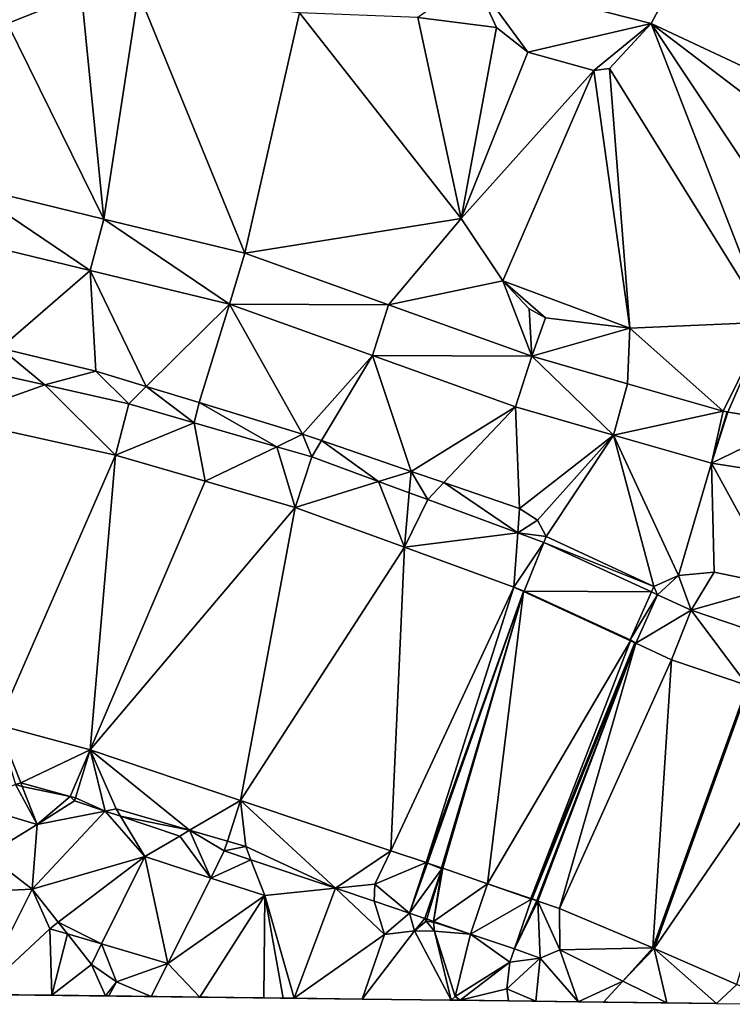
# Model space of a CAD drawing. Header units: inches. Extents: x 92348 to 92626, y 1600225 to 1600387.
# Tile 27 of 35: x 92538 to 92559, y 1600225 to 1600254. Entities that reach past the tile are written whole.
import ezdxf

# ---------------------------------------------------------------- set-up
doc = ezdxf.new("R2010")
doc.units = ezdxf.units.IN
doc.header["$MEASUREMENT"] = 0
doc.layers.add('Terreng_ortofoto', color=10, linetype='Continuous')

msp = doc.modelspace()

# ---------------------------------------------------------------- linework, layer by layer
at = {"layer": 'Terreng_ortofoto'}
for points in [[(92567.834, 1600252.671, 103), (92559.814, 1600258.462, 104), (92558.124, 1600256.79, 104)], [(92556.554, 1600253.845, 104), (92558.124, 1600256.79, 104), (92551.382, 1600255.167, 104)], [(92556.554, 1600253.845, 104), (92566.174, 1600249.327, 103), (92558.124, 1600256.79, 104)], [(92566.174, 1600249.327, 103), (92567.834, 1600252.671, 103), (92558.124, 1600256.79, 104)], [(92537.783, 1600253.844, 103), (92539.944, 1600254.704, 103), (92536.135, 1600256.289, 103.506)], [(92552.038, 1600253.721, 104), (92551.382, 1600255.167, 104), (92549.744, 1600254.015, 103)], [(92552.952, 1600253.009, 104), (92551.382, 1600255.167, 104), (92552.038, 1600253.721, 104)], [(92552.952, 1600253.009, 104), (92556.554, 1600253.845, 104), (92551.382, 1600255.167, 104)], [(92537.783, 1600253.844, 103), (92540.592, 1600248.137, 102.443), (92539.944, 1600254.704, 103)], [(92539.944, 1600254.704, 103), (92540.592, 1600248.137, 102.443), (92541.606, 1600254.735, 103)], [(92544.701, 1600247.143, 102.221), (92541.606, 1600254.735, 103), (92540.592, 1600248.137, 102.443)], [(92546.295, 1600254.155, 103), (92541.606, 1600254.735, 103), (92544.701, 1600247.143, 102.221)], [(92546.295, 1600254.155, 103), (92544.701, 1600247.143, 102.221), (92551.008, 1600248.152, 103)], [(92546.295, 1600254.155, 103), (92551.008, 1600248.152, 103), (92549.744, 1600254.015, 103)], [(92551.008, 1600248.152, 103), (92552.038, 1600253.721, 104), (92549.744, 1600254.015, 103)], [(92536.484, 1600249.131, 102.665), (92540.592, 1600248.137, 102.443), (92537.783, 1600253.844, 103)], [(92552.952, 1600253.009, 104), (92552.038, 1600253.721, 104), (92551.008, 1600248.152, 103)], [(92552.952, 1600253.009, 104), (92554.881, 1600252.473, 104), (92556.554, 1600253.845, 104)], [(92554.881, 1600252.473, 104), (92555.333, 1600252.533, 104), (92556.554, 1600253.845, 104)], [(92555.333, 1600252.533, 104), (92559.932, 1600245.131, 103), (92556.554, 1600253.845, 104)], [(92556.554, 1600253.845, 104), (92564.969, 1600247.434, 103), (92566.174, 1600249.327, 103)], [(92556.554, 1600253.845, 104), (92559.932, 1600245.131, 103), (92561.919, 1600245.775, 103)], [(92556.554, 1600253.845, 104), (92561.919, 1600245.775, 103), (92564.969, 1600247.434, 103)], [(92552.952, 1600253.009, 104), (92551.008, 1600248.152, 103), (92554.881, 1600252.473, 104)], [(92554.881, 1600252.473, 104), (92555.926, 1600244.954, 103), (92555.333, 1600252.533, 104)], [(92555.333, 1600252.533, 104), (92555.926, 1600244.954, 103), (92559.932, 1600245.131, 103)], [(92554.881, 1600252.473, 104), (92551.008, 1600248.152, 103), (92552.226, 1600246.332, 103)], [(92554.881, 1600252.473, 104), (92552.226, 1600246.332, 103), (92555.926, 1600244.954, 103)], [(92536.484, 1600249.131, 102.665), (92536.136, 1600247.621, 102.617), (92540.195, 1600246.638, 102.363)], [(92536.484, 1600249.131, 102.665), (92540.195, 1600246.638, 102.363), (92540.592, 1600248.137, 102.443)], [(92544.255, 1600245.656, 102.11), (92540.592, 1600248.137, 102.443), (92540.195, 1600246.638, 102.363)], [(92544.255, 1600245.656, 102.11), (92544.701, 1600247.143, 102.221), (92540.592, 1600248.137, 102.443)], [(92548.889, 1600245.638, 102.304), (92551.008, 1600248.152, 103), (92544.701, 1600247.143, 102.221)], [(92548.889, 1600245.638, 102.304), (92552.226, 1600246.332, 103), (92551.008, 1600248.152, 103)], [(92536.136, 1600247.621, 102.617), (92537.581, 1600244.371, 102.48), (92540.195, 1600246.638, 102.363)], [(92544.255, 1600245.656, 102.11), (92548.889, 1600245.638, 102.304), (92544.701, 1600247.143, 102.221)], [(92540.195, 1600246.638, 102.363), (92537.581, 1600244.371, 102.48), (92540.357, 1600243.706, 102.33)], [(92544.255, 1600245.656, 102.11), (92540.195, 1600246.638, 102.363), (92541.826, 1600243.257, 102.223)], [(92540.195, 1600246.638, 102.363), (92540.357, 1600243.706, 102.33), (92541.826, 1600243.257, 102.223)], [(92548.889, 1600245.638, 102.304), (92553.077, 1600244.134, 102.386), (92552.226, 1600246.332, 103)], [(92552.997, 1600245.523, 103), (92553.471, 1600245.252, 103), (92552.226, 1600246.332, 103)], [(92552.997, 1600245.523, 103), (92552.226, 1600246.332, 103), (92553.077, 1600244.134, 102.386)], [(92552.226, 1600246.332, 103), (92553.471, 1600245.252, 103), (92555.926, 1600244.954, 103)], [(92544.255, 1600245.656, 102.11), (92541.826, 1600243.257, 102.223), (92543.372, 1600242.785, 102.11)], [(92544.255, 1600245.656, 102.11), (92543.372, 1600242.785, 102.11), (92546.388, 1600241.863, 101.89)], [(92544.255, 1600245.656, 102.11), (92546.388, 1600241.863, 101.89), (92548.427, 1600244.157, 101.88)], [(92544.255, 1600245.656, 102.11), (92548.427, 1600244.157, 101.88), (92548.889, 1600245.638, 102.304)], [(92548.889, 1600245.638, 102.304), (92548.427, 1600244.157, 101.88), (92553.077, 1600244.134, 102.386)], [(92552.997, 1600245.523, 103), (92553.077, 1600244.134, 102.386), (92553.471, 1600245.252, 103)], [(92555.926, 1600244.954, 103), (92553.471, 1600245.252, 103), (92553.077, 1600244.134, 102.386)], [(92555.926, 1600244.954, 103), (92558.649, 1600242.531, 102), (92559.932, 1600245.131, 103)], [(92558.649, 1600242.531, 102), (92558.788, 1600242.51, 101.999), (92559.932, 1600245.131, 103)], [(92559.932, 1600245.131, 103), (92558.788, 1600242.51, 101.999), (92560.766, 1600242.203, 101.904)], [(92555.926, 1600244.954, 103), (92553.077, 1600244.134, 102.386), (92555.863, 1600243.332, 102.193)], [(92555.926, 1600244.954, 103), (92555.863, 1600243.332, 102.193), (92558.649, 1600242.531, 102)], [(92536.417, 1600243.844, 102.521), (92538.866, 1600243.299, 102.374), (92537.581, 1600244.371, 102.48)], [(92538.866, 1600243.299, 102.374), (92540.357, 1600243.706, 102.33), (92537.581, 1600244.371, 102.48)], [(92548.427, 1600244.157, 101.88), (92546.388, 1600241.863, 101.89), (92546.937, 1600241.675, 101.849)], [(92548.427, 1600244.157, 101.88), (92546.937, 1600241.675, 101.849), (92549.549, 1600240.778, 101.655)], [(92548.427, 1600244.157, 101.88), (92549.549, 1600240.778, 101.655), (92552.6, 1600242.658, 101.65)], [(92548.427, 1600244.157, 101.88), (92552.6, 1600242.658, 101.65), (92553.077, 1600244.134, 102.386)], [(92553.077, 1600244.134, 102.386), (92552.6, 1600242.658, 101.65), (92555.457, 1600241.836, 101.45)], [(92555.863, 1600243.332, 102.193), (92553.077, 1600244.134, 102.386), (92555.457, 1600241.836, 101.45)], [(92536.417, 1600243.844, 102.521), (92536.112, 1600242.324, 102.47), (92538.866, 1600243.299, 102.374)], [(92538.866, 1600243.299, 102.374), (92541.315, 1600242.753, 102.226), (92540.357, 1600243.706, 102.33)], [(92540.357, 1600243.706, 102.33), (92541.315, 1600242.753, 102.226), (92541.826, 1600243.257, 102.223)], [(92555.863, 1600243.332, 102.193), (92555.457, 1600241.836, 101.45), (92558.649, 1600242.531, 102)], [(92536.112, 1600242.324, 102.47), (92540.93, 1600241.251, 102.19), (92538.866, 1600243.299, 102.374)], [(92538.866, 1600243.299, 102.374), (92540.93, 1600241.251, 102.19), (92541.315, 1600242.753, 102.226)], [(92541.826, 1600243.257, 102.223), (92541.315, 1600242.753, 102.226), (92543.223, 1600242.198, 102)], [(92541.826, 1600243.257, 102.223), (92543.223, 1600242.198, 102), (92543.372, 1600242.785, 102.11)], [(92541.315, 1600242.753, 102.226), (92540.93, 1600241.251, 102.19), (92543.223, 1600242.198, 102)], [(92545.632, 1600241.497, 101.894), (92543.372, 1600242.785, 102.11), (92543.223, 1600242.198, 102)], [(92545.632, 1600241.497, 101.894), (92546.388, 1600241.863, 101.89), (92543.372, 1600242.785, 102.11)], [(92549.549, 1600240.778, 101.655), (92550.508, 1600240.45, 101.584), (92552.6, 1600242.658, 101.65)], [(92552.711, 1600239.694, 101.42), (92552.6, 1600242.658, 101.65), (92550.508, 1600240.45, 101.584)], [(92552.711, 1600239.694, 101.42), (92555.457, 1600241.836, 101.45), (92552.6, 1600242.658, 101.65)], [(92555.457, 1600241.836, 101.45), (92558.315, 1600241.014, 101.25), (92558.649, 1600242.531, 102)], [(92558.649, 1600242.531, 102), (92558.315, 1600241.014, 101.25), (92558.768, 1600242.512, 102)], [(92558.768, 1600242.512, 102), (92558.315, 1600241.014, 101.25), (92558.788, 1600242.51, 101.999)], [(92558.788, 1600242.51, 101.999), (92558.315, 1600241.014, 101.25), (92560.766, 1600242.203, 101.904)], [(92558.649, 1600242.531, 102), (92558.768, 1600242.512, 102), (92558.788, 1600242.51, 101.999)], [(92536.112, 1600242.324, 102.47), (92537.493, 1600233.391, 101.875), (92540.93, 1600241.251, 102.19)], [(92543.549, 1600240.489, 102.03), (92543.223, 1600242.198, 102), (92540.93, 1600241.251, 102.19)], [(92545.632, 1600241.497, 101.894), (92543.223, 1600242.198, 102), (92543.549, 1600240.489, 102.03)], [(92558.315, 1600241.014, 101.25), (92561.824, 1600240.471, 101.11), (92560.766, 1600242.203, 101.904)], [(92546.652, 1600241.2, 101.849), (92546.388, 1600241.863, 101.89), (92545.632, 1600241.497, 101.894)], [(92546.652, 1600241.2, 101.849), (92546.937, 1600241.675, 101.849), (92546.388, 1600241.863, 101.89)], [(92546.652, 1600241.2, 101.849), (92548.6, 1600240.483, 101.703), (92546.937, 1600241.675, 101.849)], [(92548.6, 1600240.483, 101.703), (92549.549, 1600240.778, 101.655), (92546.937, 1600241.675, 101.849)], [(92553.233, 1600239.352, 101.4), (92555.457, 1600241.836, 101.45), (92552.711, 1600239.694, 101.42)], [(92553.233, 1600239.352, 101.4), (92553.492, 1600238.875, 101.35), (92555.457, 1600241.836, 101.45)], [(92553.492, 1600238.875, 101.35), (92556.63, 1600237.421, 101.11), (92555.457, 1600241.836, 101.45)], [(92555.457, 1600241.836, 101.45), (92556.63, 1600237.421, 101.11), (92557.348, 1600237.744, 101.13)], [(92555.457, 1600241.836, 101.45), (92557.348, 1600237.744, 101.13), (92558.315, 1600241.014, 101.25)], [(92546.167, 1600239.727, 101.87), (92545.632, 1600241.497, 101.894), (92543.549, 1600240.489, 102.03)], [(92546.652, 1600241.2, 101.849), (92545.632, 1600241.497, 101.894), (92546.167, 1600239.727, 101.87)], [(92540.93, 1600241.251, 102.19), (92537.493, 1600233.391, 101.875), (92540.188, 1600232.653, 101.61)], [(92543.549, 1600240.489, 102.03), (92540.93, 1600241.251, 102.19), (92540.188, 1600232.653, 101.61)], [(92546.652, 1600241.2, 101.849), (92546.167, 1600239.727, 101.87), (92548.6, 1600240.483, 101.703)], [(92548.6, 1600240.483, 101.703), (92549.495, 1600240.154, 101.636), (92549.549, 1600240.778, 101.655)], [(92550.038, 1600239.954, 101.595), (92549.549, 1600240.778, 101.655), (92549.495, 1600240.154, 101.636)], [(92550.038, 1600239.954, 101.595), (92550.508, 1600240.45, 101.584), (92549.549, 1600240.778, 101.655)], [(92557.348, 1600237.744, 101.13), (92558.391, 1600237.84, 101.11), (92558.315, 1600241.014, 101.25)], [(92558.391, 1600237.84, 101.11), (92560.263, 1600237.446, 100.99), (92558.315, 1600241.014, 101.25)], [(92560.263, 1600237.446, 100.99), (92561.824, 1600240.471, 101.11), (92558.315, 1600241.014, 101.25)], [(92546.167, 1600239.727, 101.87), (92543.549, 1600240.489, 102.03), (92540.188, 1600232.653, 101.61)], [(92548.6, 1600240.483, 101.703), (92546.167, 1600239.727, 101.87), (92549.357, 1600238.567, 101.58)], [(92548.6, 1600240.483, 101.703), (92549.357, 1600238.567, 101.58), (92549.495, 1600240.154, 101.636)], [(92550.038, 1600239.954, 101.595), (92552.66, 1600238.988, 101.398), (92550.508, 1600240.45, 101.584)], [(92552.711, 1600239.694, 101.42), (92550.508, 1600240.45, 101.584), (92552.66, 1600238.988, 101.398)], [(92550.038, 1600239.954, 101.595), (92549.495, 1600240.154, 101.636), (92549.357, 1600238.567, 101.58)], [(92550.038, 1600239.954, 101.595), (92549.357, 1600238.567, 101.58), (92552.66, 1600238.988, 101.398)], [(92546.167, 1600239.727, 101.87), (92540.188, 1600232.653, 101.61), (92544.576, 1600231.184, 101.315)], [(92546.167, 1600239.727, 101.87), (92544.576, 1600231.184, 101.315), (92549.357, 1600238.567, 101.58)], [(92553.233, 1600239.352, 101.4), (92552.711, 1600239.694, 101.42), (92552.66, 1600238.988, 101.398)], [(92553.233, 1600239.352, 101.4), (92552.66, 1600238.988, 101.398), (92553.492, 1600238.875, 101.35)], [(92552.547, 1600237.406, 101.29), (92552.66, 1600238.988, 101.398), (92549.357, 1600238.567, 101.58)], [(92553.424, 1600238.707, 101.34), (92552.66, 1600238.988, 101.398), (92552.547, 1600237.406, 101.29)], [(92553.492, 1600238.875, 101.35), (92552.66, 1600238.988, 101.398), (92553.424, 1600238.707, 101.34)], [(92553.492, 1600238.875, 101.35), (92553.424, 1600238.707, 101.34), (92556.63, 1600237.421, 101.11)], [(92549.357, 1600238.567, 101.58), (92544.576, 1600231.184, 101.315), (92548.965, 1600229.715, 101.02)], [(92552.547, 1600237.406, 101.29), (92549.357, 1600238.567, 101.58), (92548.965, 1600229.715, 101.02)], [(92553.424, 1600238.707, 101.34), (92552.547, 1600237.406, 101.29), (92552.851, 1600237.288, 101.26)], [(92556.56, 1600237.262, 101.105), (92553.424, 1600238.707, 101.34), (92552.851, 1600237.288, 101.26)], [(92556.56, 1600237.262, 101.105), (92556.63, 1600237.421, 101.11), (92553.424, 1600238.707, 101.34)], [(92556.63, 1600237.421, 101.11), (92556.736, 1600237.181, 101.098), (92557.348, 1600237.744, 101.13)], [(92556.736, 1600237.181, 101.098), (92557.724, 1600236.729, 101.064), (92557.348, 1600237.744, 101.13)], [(92557.348, 1600237.744, 101.13), (92557.724, 1600236.729, 101.064), (92558.391, 1600237.84, 101.11)], [(92558.391, 1600237.84, 101.11), (92557.724, 1600236.729, 101.064), (92560.263, 1600237.446, 100.99)], [(92552.547, 1600237.406, 101.29), (92548.965, 1600229.715, 101.02), (92549.988, 1600229.367, 100.94)], [(92552.547, 1600237.406, 101.29), (92549.988, 1600229.367, 100.94), (92552.826, 1600237.277, 101.26)], [(92552.547, 1600237.406, 101.29), (92552.826, 1600237.277, 101.26), (92552.851, 1600237.288, 101.26)], [(92556.56, 1600237.262, 101.105), (92556.736, 1600237.181, 101.098), (92556.63, 1600237.421, 101.11)], [(92557.724, 1600236.729, 101.064), (92560.293, 1600235.853, 101), (92560.263, 1600237.446, 100.99)], [(92552.826, 1600237.277, 101.26), (92549.988, 1600229.367, 100.94), (92550.026, 1600229.355, 100.94)], [(92552.826, 1600237.277, 101.26), (92550.026, 1600229.355, 100.94), (92550.435, 1600229.216, 100.91)], [(92552.826, 1600237.277, 101.26), (92550.435, 1600229.216, 100.91), (92550.473, 1600229.203, 100.91)], [(92552.826, 1600237.277, 101.26), (92550.473, 1600229.203, 100.91), (92551.784, 1600228.749, 100.81)], [(92552.826, 1600237.277, 101.26), (92551.784, 1600228.749, 100.81), (92555.951, 1600235.838, 101.06)], [(92555.941, 1600235.864, 101.06), (92552.851, 1600237.288, 101.26), (92552.826, 1600237.277, 101.26)], [(92555.941, 1600235.864, 101.06), (92552.826, 1600237.277, 101.26), (92555.951, 1600235.838, 101.06)], [(92556.56, 1600237.262, 101.105), (92552.851, 1600237.288, 101.26), (92555.941, 1600235.864, 101.06)], [(92556.56, 1600237.262, 101.105), (92555.941, 1600235.864, 101.06), (92556.736, 1600237.181, 101.098)], [(92555.941, 1600235.864, 101.06), (92556.109, 1600235.764, 101.05), (92556.736, 1600237.181, 101.098)], [(92556.109, 1600235.764, 101.05), (92557.724, 1600236.729, 101.064), (92556.736, 1600237.181, 101.098)], [(92556.109, 1600235.764, 101.05), (92557.15, 1600235.287, 100.97), (92557.724, 1600236.729, 101.064)], [(92557.724, 1600236.729, 101.064), (92557.15, 1600235.287, 100.97), (92559.365, 1600234.531, 100.82)], [(92557.724, 1600236.729, 101.064), (92559.365, 1600234.531, 100.82), (92560.293, 1600235.853, 101)], [(92555.941, 1600235.864, 101.06), (92555.951, 1600235.838, 101.06), (92556.073, 1600235.78, 101.05)], [(92555.941, 1600235.864, 101.06), (92556.073, 1600235.78, 101.05), (92556.109, 1600235.764, 101.05)], [(92555.951, 1600235.838, 101.06), (92551.784, 1600228.749, 100.81), (92553.046, 1600228.325, 100.71)], [(92556.073, 1600235.78, 101.05), (92555.951, 1600235.838, 101.06), (92553.046, 1600228.325, 100.71)], [(92556.073, 1600235.78, 101.05), (92553.046, 1600228.325, 100.71), (92553.084, 1600228.312, 100.71)], [(92556.073, 1600235.78, 101.05), (92553.084, 1600228.312, 100.71), (92556.109, 1600235.764, 101.05)], [(92556.109, 1600235.764, 101.05), (92553.084, 1600228.312, 100.71), (92553.214, 1600228.262, 100.69)], [(92556.109, 1600235.764, 101.05), (92553.214, 1600228.262, 100.69), (92553.252, 1600228.248, 100.69)], [(92556.109, 1600235.764, 101.05), (92553.252, 1600228.248, 100.69), (92553.878, 1600228.029, 100.64)], [(92556.109, 1600235.764, 101.05), (92553.878, 1600228.029, 100.64), (92557.15, 1600235.287, 100.97)], [(92556.605, 1600226.883, 100.44), (92557.15, 1600235.287, 100.97), (92553.878, 1600228.029, 100.64)], [(92556.605, 1600226.883, 100.44), (92559.365, 1600234.531, 100.82), (92557.15, 1600235.287, 100.97)], [(92556.605, 1600226.883, 100.44), (92559.402, 1600234.517, 100.82), (92559.365, 1600234.531, 100.82)], [(92556.641, 1600226.867, 100.44), (92559.402, 1600234.517, 100.82), (92556.605, 1600226.883, 100.44)], [(92556.641, 1600226.867, 100.44), (92561.321, 1600233.698, 100.655), (92559.402, 1600234.517, 100.82)], [(92556.641, 1600226.867, 100.44), (92559.05, 1600225.812, 100.28), (92561.321, 1600233.698, 100.655)], [(92537.493, 1600233.391, 101.875), (92538.013, 1600231.642, 101.868), (92538.166, 1600231.693, 101.627)], [(92537.493, 1600233.391, 101.875), (92538.166, 1600231.693, 101.627), (92540.188, 1600232.653, 101.61)], [(92538.166, 1600231.693, 101.627), (92539.605, 1600231.3, 101.51), (92540.188, 1600232.653, 101.61)], [(92539.605, 1600231.3, 101.51), (92539.764, 1600231.257, 101.497), (92540.188, 1600232.653, 101.61)], [(92539.764, 1600231.257, 101.497), (92540.628, 1600230.871, 101.664), (92540.188, 1600232.653, 101.61)], [(92543.092, 1600230.311, 101.224), (92540.188, 1600232.653, 101.61), (92540.948, 1600230.934, 101.4)], [(92543.092, 1600230.311, 101.224), (92544.576, 1600231.184, 101.315), (92540.188, 1600232.653, 101.61)], [(92540.188, 1600232.653, 101.61), (92540.628, 1600230.871, 101.664), (92540.948, 1600230.934, 101.4)], [(92536.622, 1600231.087, 102.039), (92538.646, 1600230.482, 101.875), (92538.013, 1600231.642, 101.868)], [(92538.166, 1600231.693, 101.627), (92538.013, 1600231.642, 101.868), (92538.208, 1600231.588, 101.852)], [(92538.646, 1600230.482, 101.875), (92538.208, 1600231.588, 101.852), (92538.013, 1600231.642, 101.868)], [(92538.166, 1600231.693, 101.627), (92538.208, 1600231.588, 101.852), (92539.605, 1600231.3, 101.51)], [(92538.646, 1600230.482, 101.875), (92539.605, 1600231.3, 101.51), (92538.208, 1600231.588, 101.852)], [(92538.646, 1600230.482, 101.875), (92539.737, 1600231.169, 101.728), (92539.605, 1600231.3, 101.51)], [(92539.605, 1600231.3, 101.51), (92539.737, 1600231.169, 101.728), (92539.764, 1600231.257, 101.497)], [(92536.622, 1600231.087, 102.039), (92537.195, 1600229.593, 102), (92538.646, 1600230.482, 101.875)], [(92538.646, 1600230.482, 101.875), (92540.628, 1600230.871, 101.664), (92539.737, 1600231.169, 101.728)], [(92539.737, 1600231.169, 101.728), (92540.628, 1600230.871, 101.664), (92539.764, 1600231.257, 101.497)], [(92543.092, 1600230.311, 101.224), (92544.194, 1600229.99, 101.134), (92544.576, 1600231.184, 101.315)], [(92544.194, 1600229.99, 101.134), (92544.73, 1600229.835, 101.09), (92544.576, 1600231.184, 101.315)], [(92547.349, 1600228.621, 101.177), (92548.965, 1600229.715, 101.02), (92544.576, 1600231.184, 101.315)], [(92547.349, 1600228.621, 101.177), (92544.576, 1600231.184, 101.315), (92544.73, 1600229.835, 101.09)], [(92538.646, 1600230.482, 101.875), (92538.502, 1600228.592, 102), (92540.628, 1600230.871, 101.664)], [(92538.502, 1600228.592, 102), (92541.786, 1600229.543, 101.62), (92540.628, 1600230.871, 101.664)], [(92540.948, 1600230.934, 101.4), (92540.628, 1600230.871, 101.664), (92541.076, 1600230.721, 101.631)], [(92541.786, 1600229.543, 101.62), (92541.076, 1600230.721, 101.631), (92540.628, 1600230.871, 101.664)], [(92543.092, 1600230.311, 101.224), (92540.948, 1600230.934, 101.4), (92541.076, 1600230.721, 101.631)], [(92543.092, 1600230.311, 101.224), (92541.076, 1600230.721, 101.631), (92542.805, 1600230.142, 101.506)], [(92541.786, 1600229.543, 101.62), (92542.805, 1600230.142, 101.506), (92541.076, 1600230.721, 101.631)], [(92538.646, 1600230.482, 101.875), (92537.195, 1600229.593, 102), (92538.502, 1600228.592, 102)], [(92541.786, 1600229.543, 101.62), (92543.707, 1600228.918, 101.48), (92542.805, 1600230.142, 101.506)], [(92543.092, 1600230.311, 101.224), (92542.805, 1600230.142, 101.506), (92543.707, 1600228.918, 101.48)], [(92543.092, 1600230.311, 101.224), (92543.707, 1600228.918, 101.48), (92544.103, 1600229.708, 101.412)], [(92543.092, 1600230.311, 101.224), (92544.103, 1600229.708, 101.412), (92544.194, 1600229.99, 101.134)], [(92544.194, 1600229.99, 101.134), (92544.103, 1600229.708, 101.412), (92544.73, 1600229.835, 101.09)], [(92544.879, 1600229.448, 101.356), (92544.73, 1600229.835, 101.09), (92544.103, 1600229.708, 101.412)], [(92544.879, 1600229.448, 101.356), (92547.349, 1600228.621, 101.177), (92544.73, 1600229.835, 101.09)], [(92535.577, 1600228.458, 102.07), (92538.502, 1600228.592, 102), (92537.195, 1600229.593, 102)], [(92538.502, 1600228.592, 102), (92539.262, 1600227.629, 102), (92541.786, 1600229.543, 101.62)], [(92539.262, 1600227.629, 102), (92540.526, 1600226.996, 101.689), (92541.786, 1600229.543, 101.62)], [(92541.786, 1600229.543, 101.62), (92540.526, 1600226.996, 101.689), (92542.454, 1600226.426, 101.54)], [(92541.786, 1600229.543, 101.62), (92542.454, 1600226.426, 101.54), (92543.707, 1600228.918, 101.48)], [(92544.879, 1600229.448, 101.356), (92544.103, 1600229.708, 101.412), (92543.707, 1600228.918, 101.48)], [(92547.349, 1600228.621, 101.177), (92548.493, 1600228.741, 100.78), (92548.965, 1600229.715, 101.02)], [(92548.493, 1600228.741, 100.78), (92549.988, 1600229.367, 100.94), (92548.965, 1600229.715, 101.02)], [(92544.879, 1600229.448, 101.356), (92543.707, 1600228.918, 101.48), (92545.282, 1600228.406, 101.365)], [(92544.879, 1600229.448, 101.356), (92545.282, 1600228.406, 101.365), (92547.349, 1600228.621, 101.177)], [(92549.509, 1600227.893, 101.014), (92549.988, 1600229.367, 100.94), (92548.493, 1600228.741, 100.78)], [(92549.509, 1600227.893, 101.014), (92550.026, 1600229.355, 100.94), (92549.988, 1600229.367, 100.94)], [(92549.509, 1600227.893, 101.014), (92550.448, 1600229.191, 100.91), (92550.026, 1600229.355, 100.94)], [(92550.448, 1600229.191, 100.91), (92550.435, 1600229.216, 100.91), (92550.026, 1600229.355, 100.94)], [(92549.509, 1600227.893, 101.014), (92549.953, 1600227.743, 100.953), (92550.448, 1600229.191, 100.91)], [(92549.953, 1600227.743, 100.953), (92550.007, 1600227.724, 100.948), (92550.448, 1600229.191, 100.91)], [(92550.007, 1600227.724, 100.948), (92550.207, 1600227.655, 101), (92550.448, 1600229.191, 100.91)], [(92550.207, 1600227.655, 101), (92551.784, 1600228.749, 100.81), (92550.473, 1600229.203, 100.91)], [(92550.207, 1600227.655, 101), (92550.473, 1600229.203, 100.91), (92550.448, 1600229.191, 100.91)], [(92550.448, 1600229.191, 100.91), (92550.473, 1600229.203, 100.91), (92550.435, 1600229.216, 100.91)], [(92545.282, 1600228.406, 101.365), (92543.707, 1600228.918, 101.48), (92542.454, 1600226.426, 101.54)], [(92547.349, 1600228.621, 101.177), (92548.47, 1600228.246, 101.096), (92548.493, 1600228.741, 100.78)], [(92549.509, 1600227.893, 101.014), (92548.493, 1600228.741, 100.78), (92548.47, 1600228.246, 101.096)], [(92551.284, 1600227.282, 100.897), (92551.784, 1600228.749, 100.81), (92550.207, 1600227.655, 101)], [(92551.284, 1600227.282, 100.897), (92553.059, 1600228.3, 100.71), (92551.784, 1600228.749, 100.81)], [(92553.059, 1600228.3, 100.71), (92553.046, 1600228.325, 100.71), (92551.784, 1600228.749, 100.81)], [(92535.577, 1600228.458, 102.07), (92536.956, 1600225.526, 102.868), (92538.502, 1600228.592, 102)], [(92539.015, 1600227.442, 101.805), (92538.502, 1600228.592, 102), (92536.956, 1600225.526, 102.868)], [(92539.015, 1600227.442, 101.805), (92539.262, 1600227.629, 102), (92538.502, 1600228.592, 102)], [(92545.282, 1600228.406, 101.365), (92542.454, 1600226.426, 101.54), (92543.39, 1600225.446, 101.732)], [(92545.282, 1600228.406, 101.365), (92543.39, 1600225.446, 101.732), (92545.259, 1600225.423, 101.379)], [(92545.282, 1600228.406, 101.365), (92545.259, 1600225.423, 101.379), (92545.816, 1600225.416, 101.342)], [(92547.349, 1600228.621, 101.177), (92545.282, 1600228.406, 101.365), (92546.139, 1600225.412, 101.321)], [(92545.282, 1600228.406, 101.365), (92545.816, 1600225.416, 101.342), (92546.139, 1600225.412, 101.321)], [(92547.349, 1600228.621, 101.177), (92546.139, 1600225.412, 101.321), (92548.778, 1600227.268, 101.11)], [(92547.349, 1600228.621, 101.177), (92548.778, 1600227.268, 101.11), (92548.47, 1600228.246, 101.096)], [(92549.509, 1600227.893, 101.014), (92548.47, 1600228.246, 101.096), (92548.778, 1600227.268, 101.11)], [(92552.564, 1600226.852, 100.781), (92553.059, 1600228.3, 100.71), (92551.284, 1600227.282, 100.897)], [(92553.214, 1600228.262, 100.69), (92553.059, 1600228.3, 100.71), (92552.564, 1600226.852, 100.781)], [(92553.214, 1600228.262, 100.69), (92552.564, 1600226.852, 100.781), (92553.252, 1600228.248, 100.69)], [(92553.317, 1600226.584, 100.709), (92553.252, 1600228.248, 100.69), (92552.564, 1600226.852, 100.781)], [(92553.059, 1600228.3, 100.71), (92553.084, 1600228.312, 100.71), (92553.046, 1600228.325, 100.71)], [(92553.214, 1600228.262, 100.69), (92553.084, 1600228.312, 100.71), (92553.059, 1600228.3, 100.71)], [(92553.317, 1600226.584, 100.709), (92553.888, 1600226.82, 100.23), (92553.252, 1600228.248, 100.69)], [(92553.252, 1600228.248, 100.69), (92553.888, 1600226.82, 100.23), (92553.878, 1600228.029, 100.64)], [(92549.509, 1600227.893, 101.014), (92548.778, 1600227.268, 101.11), (92549.651, 1600227.378, 101.03)], [(92549.509, 1600227.893, 101.014), (92549.651, 1600227.378, 101.03), (92549.953, 1600227.743, 100.953)], [(92556.605, 1600226.883, 100.44), (92553.878, 1600228.029, 100.64), (92553.888, 1600226.82, 100.23)], [(92539.015, 1600227.442, 101.805), (92539.529, 1600227.29, 101.765), (92539.262, 1600227.629, 102)], [(92539.262, 1600227.629, 102), (92539.529, 1600227.29, 101.765), (92540.526, 1600226.996, 101.689)], [(92549.953, 1600227.743, 100.953), (92549.651, 1600227.378, 101.03), (92549.988, 1600227.66, 100.95)], [(92549.651, 1600227.378, 101.03), (92550.231, 1600227.367, 101), (92549.988, 1600227.66, 100.95)], [(92549.953, 1600227.743, 100.953), (92549.988, 1600227.66, 100.95), (92550.007, 1600227.724, 100.948)], [(92549.988, 1600227.66, 100.95), (92550.207, 1600227.655, 101), (92550.007, 1600227.724, 100.948)], [(92550.231, 1600227.367, 101), (92550.208, 1600227.635, 100.998), (92549.988, 1600227.66, 100.95)], [(92550.208, 1600227.635, 100.998), (92550.207, 1600227.655, 101), (92549.988, 1600227.66, 100.95)], [(92551.284, 1600227.282, 100.897), (92550.207, 1600227.655, 101), (92550.208, 1600227.635, 100.998)], [(92550.231, 1600227.367, 101), (92551.284, 1600227.282, 100.897), (92550.208, 1600227.635, 100.998)], [(92539.015, 1600227.442, 101.805), (92536.956, 1600225.526, 102.868), (92539.079, 1600225.5, 102.5)], [(92539.015, 1600227.442, 101.805), (92539.079, 1600225.5, 102.5), (92539.529, 1600227.29, 101.765)], [(92539.079, 1600225.5, 102.5), (92540.232, 1600226.4, 102), (92539.529, 1600227.29, 101.765)], [(92539.529, 1600227.29, 101.765), (92540.232, 1600226.4, 102), (92540.526, 1600226.996, 101.689)], [(92548.778, 1600227.268, 101.11), (92546.139, 1600225.412, 101.321), (92548.12, 1600225.387, 101.19)], [(92549.651, 1600227.378, 101.03), (92548.778, 1600227.268, 101.11), (92548.12, 1600225.387, 101.19)], [(92549.651, 1600227.378, 101.03), (92548.12, 1600225.387, 101.19), (92550.722, 1600225.355, 101.017)], [(92549.651, 1600227.378, 101.03), (92550.722, 1600225.355, 101.017), (92550.231, 1600227.367, 101)], [(92550.231, 1600227.367, 101), (92550.722, 1600225.355, 101.017), (92550.836, 1600225.461, 101)], [(92550.231, 1600227.367, 101), (92550.836, 1600225.461, 101), (92551.284, 1600227.282, 100.897)], [(92551.284, 1600227.282, 100.897), (92550.836, 1600225.461, 101), (92552.431, 1600226.462, 100.8)], [(92552.564, 1600226.852, 100.781), (92551.284, 1600227.282, 100.897), (92552.431, 1600226.462, 100.8)], [(92540.232, 1600226.4, 102), (92540.961, 1600225.893, 102), (92540.526, 1600226.996, 101.689)], [(92540.526, 1600226.996, 101.689), (92540.961, 1600225.893, 102), (92542.454, 1600226.426, 101.54)], [(92553.317, 1600226.584, 100.709), (92552.564, 1600226.852, 100.781), (92552.431, 1600226.462, 100.8)], [(92553.317, 1600226.584, 100.709), (92554.42, 1600225.309, 100.568), (92553.888, 1600226.82, 100.23)], [(92556.605, 1600226.883, 100.44), (92553.888, 1600226.82, 100.23), (92555.723, 1600225.913, 100.165)], [(92553.888, 1600226.82, 100.23), (92554.42, 1600225.309, 100.568), (92555.723, 1600225.913, 100.165)], [(92556.641, 1600226.867, 100.44), (92556.605, 1600226.883, 100.44), (92555.723, 1600225.913, 100.165)], [(92556.641, 1600226.867, 100.44), (92555.723, 1600225.913, 100.165), (92557.008, 1600225.277, 100.119)], [(92556.641, 1600226.867, 100.44), (92557.008, 1600225.277, 100.119), (92558.459, 1600225.259, 100.151)], [(92556.641, 1600226.867, 100.44), (92558.459, 1600225.259, 100.151), (92559.05, 1600225.812, 100.28)], [(92539.079, 1600225.5, 102.5), (92540.644, 1600225.48, 102.229), (92540.232, 1600226.4, 102)], [(92540.232, 1600226.4, 102), (92540.644, 1600225.48, 102.229), (92540.961, 1600225.893, 102)], [(92540.961, 1600225.893, 102), (92541.968, 1600225.464, 102), (92542.454, 1600226.426, 101.54)], [(92542.454, 1600226.426, 101.54), (92541.968, 1600225.464, 102), (92543.39, 1600225.446, 101.732)], [(92550.836, 1600225.461, 101), (92550.981, 1600225.352, 101), (92552.431, 1600226.462, 100.8)], [(92552.343, 1600225.684, 100.83), (92552.431, 1600226.462, 100.8), (92550.981, 1600225.352, 101)], [(92552.343, 1600225.684, 100.83), (92553.187, 1600225.325, 100.782), (92553.317, 1600226.584, 100.709)], [(92552.343, 1600225.684, 100.83), (92553.317, 1600226.584, 100.709), (92552.431, 1600226.462, 100.8)], [(92553.317, 1600226.584, 100.709), (92553.187, 1600225.325, 100.782), (92554.42, 1600225.309, 100.568)], [(92548.12, 1600225.387, 101.19), (92501.845, 1600225.961, 107.21), (92495.395, 1600226.041, 107.05)], [(92536.191, 1600225.535, 103), (92501.845, 1600225.961, 107.21), (92548.12, 1600225.387, 101.19)], [(92540.961, 1600225.893, 102), (92540.644, 1600225.48, 102.229), (92540.735, 1600225.479, 102.213)], [(92540.961, 1600225.893, 102), (92540.735, 1600225.479, 102.213), (92541.968, 1600225.464, 102)], [(92555.723, 1600225.913, 100.165), (92554.42, 1600225.309, 100.568), (92555.167, 1600225.3, 100.439)], [(92555.723, 1600225.913, 100.165), (92555.167, 1600225.3, 100.439), (92557.008, 1600225.277, 100.119)], [(92559.05, 1600225.812, 100.28), (92558.459, 1600225.259, 100.151), (92560.367, 1600225.236, 100.193)], [(92536.191, 1600225.535, 103), (92548.12, 1600225.387, 101.19), (92540.644, 1600225.48, 102.229)], [(92536.191, 1600225.535, 103), (92540.644, 1600225.48, 102.229), (92539.079, 1600225.5, 102.5)], [(92536.191, 1600225.535, 103), (92539.079, 1600225.5, 102.5), (92536.956, 1600225.526, 102.868)], [(92552.343, 1600225.684, 100.83), (92550.981, 1600225.352, 101), (92552.396, 1600225.334, 100.86)], [(92552.343, 1600225.684, 100.83), (92552.396, 1600225.334, 100.86), (92553.187, 1600225.325, 100.782)], [(92541.968, 1600225.464, 102), (92540.735, 1600225.479, 102.213), (92540.644, 1600225.48, 102.229)], [(92541.968, 1600225.464, 102), (92540.644, 1600225.48, 102.229), (92543.39, 1600225.446, 101.732)], [(92540.644, 1600225.48, 102.229), (92548.12, 1600225.387, 101.19), (92543.39, 1600225.446, 101.732)], [(92545.816, 1600225.416, 101.342), (92543.39, 1600225.446, 101.732), (92548.12, 1600225.387, 101.19)], [(92545.816, 1600225.416, 101.342), (92545.259, 1600225.423, 101.379), (92543.39, 1600225.446, 101.732)], [(92545.816, 1600225.416, 101.342), (92548.12, 1600225.387, 101.19), (92546.139, 1600225.412, 101.321)], [(92552.396, 1600225.334, 100.86), (92550.722, 1600225.355, 101.017), (92548.12, 1600225.387, 101.19)], [(92550.836, 1600225.461, 101), (92550.722, 1600225.355, 101.017), (92550.981, 1600225.352, 101)], [(92550.981, 1600225.352, 101), (92550.722, 1600225.355, 101.017), (92552.396, 1600225.334, 100.86)], [(92553.187, 1600225.325, 100.782), (92552.396, 1600225.334, 100.86), (92554.42, 1600225.309, 100.568)], [(92552.396, 1600225.334, 100.86), (92558.459, 1600225.259, 100.151), (92554.42, 1600225.309, 100.568)], [(92555.167, 1600225.3, 100.439), (92554.42, 1600225.309, 100.568), (92557.008, 1600225.277, 100.119)], [(92554.42, 1600225.309, 100.568), (92558.459, 1600225.259, 100.151), (92557.008, 1600225.277, 100.119)]]:
    msp.add_3dface(points, dxfattribs=at)

doc.saveas('drawing.dxf')
